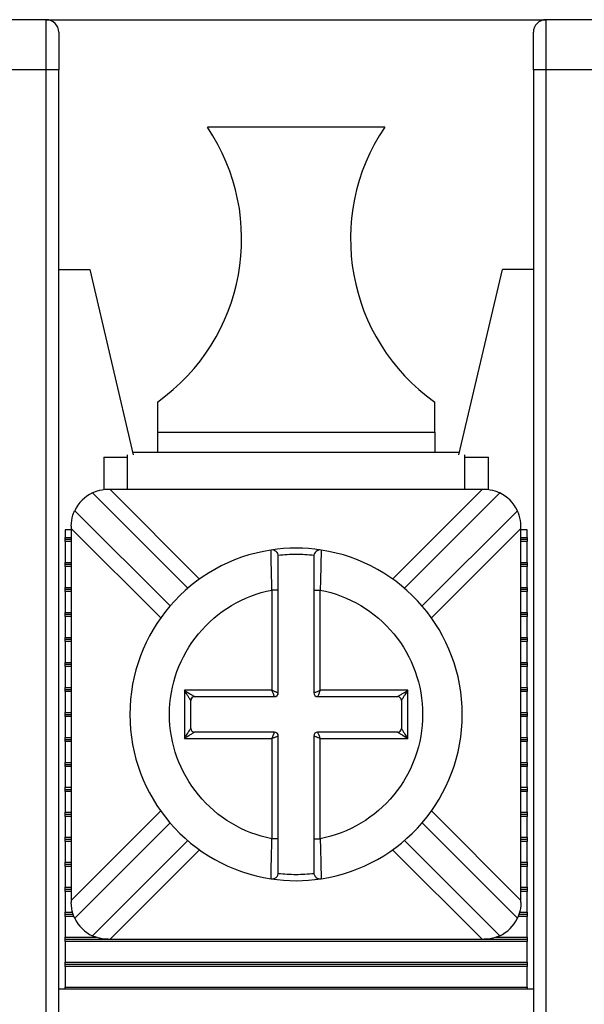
# Model space of a CAD drawing. Header units: inches. Extents: x 0 to 22, y 0 to 17.
# Tile 25 of 33: x 4.475 to 4.92, y 14.83 to 15.606. Entities that reach past the tile are written whole.
import ezdxf

# ---------------------------------------------------------------- set-up
doc = ezdxf.new("R2010")
doc.units = ezdxf.units.IN
doc.header["$LTSCALE"] = 2
doc.header["$MEASUREMENT"] = 0

msp = doc.modelspace()

# ---------------------------------------------------------------- linework, layer by layer
for p, q in [((4.49577, 15.60567), (4.4564, 15.60567)), ((4.49577, 15.60567), (4.88947, 15.60567)), ((4.49577, 15.5663), (4.49577, 15.60567)), ((4.88947, 15.60567), (4.88947, 15.5663)), ((4.92884, 15.60567), (4.88947, 15.60567)), ((4.49577, 15.5663), (4.4564, 15.5663)), ((4.49577, 14.81236), (4.49577, 15.5663)), ((4.50561, 15.5663), (4.49577, 15.5663)), ((4.50561, 14.81236), (4.50561, 15.5663)), ((4.88947, 15.5663), (4.87963, 15.5663)), ((4.87963, 15.5663), (4.87963, 14.81236)), ((4.88947, 15.5663), (4.88947, 14.81236)), ((4.92884, 15.5663), (4.88947, 15.5663)), ((4.7625, 15.52102), (4.62274, 15.52102)), ((4.50561, 15.40882), (4.53002, 15.40882)), ((4.53002, 15.40882), (4.56428, 15.26285)), ((4.82097, 15.26285), (4.85522, 15.40882)), ((4.87963, 15.40882), (4.85522, 15.40882)), ((4.58337, 15.30449), (4.58337, 15.28074)), ((4.80187, 15.28074), (4.80187, 15.30449)), ((4.58337, 15.28074), (4.80187, 15.28074)), ((4.58337, 15.28074), (4.58337, 15.26512)), ((4.80187, 15.28074), (4.80187, 15.26512)), ((4.56374, 15.26512), (4.8215, 15.26512)), ((4.54105, 15.26118), (4.55975, 15.26118)), ((4.54105, 15.26118), (4.54105, 15.2353)), ((4.55975, 15.23559), (4.55975, 15.26285)), ((4.8255, 15.23559), (4.8255, 15.26285)), ((4.8255, 15.26118), (4.8442, 15.26118)), ((4.8442, 15.23535), (4.8442, 15.26118)), ((4.53213, 15.23284), (4.60721, 15.15775)), ((4.54608, 15.23559), (4.54446, 15.23559)), ((4.83916, 15.23559), (4.54608, 15.23559)), ((4.54608, 15.23559), (4.61658, 15.16509)), ((4.76867, 15.16509), (4.83916, 15.23559)), ((4.77803, 15.15775), (4.85312, 15.23284)), ((4.84079, 15.23559), (4.83916, 15.23559)), ((4.59329, 15.14383), (4.51821, 15.21892)), ((4.86704, 15.21892), (4.79195, 15.14383)), ((4.51053, 15.2037), (4.51053, 15.19785)), ((4.51546, 15.2037), (4.51053, 15.2037)), ((4.51546, 15.20659), (4.51546, 15.20497)), ((4.51546, 15.20497), (4.51546, 14.91188)), ((4.58595, 15.13447), (4.51546, 15.20497)), ((4.86979, 15.20497), (4.79929, 15.13447)), ((4.86979, 15.20497), (4.86979, 15.20659)), ((4.86979, 14.91188), (4.86979, 15.20497)), ((4.87471, 15.2037), (4.86979, 15.2037)), ((4.87471, 15.19785), (4.87471, 15.2037)), ((4.51053, 15.19785), (4.51546, 15.19785)), ((4.51053, 15.19622), (4.51053, 15.19785)), ((4.51546, 15.19622), (4.51053, 15.19622)), ((4.51053, 15.19459), (4.51053, 15.19622)), ((4.51053, 15.19459), (4.51053, 15.17816)), ((4.51546, 15.19459), (4.51053, 15.19459)), ((4.86979, 15.19785), (4.87471, 15.19785)), ((4.87471, 15.19622), (4.86979, 15.19622)), ((4.87471, 15.19459), (4.86979, 15.19459)), ((4.87471, 15.19785), (4.87471, 15.19622)), ((4.87471, 15.19622), (4.87471, 15.19459)), ((4.87471, 15.17816), (4.87471, 15.19459)), ((4.67289, 15.18671), (4.67287, 15.18792)), ((4.71238, 15.18792), (4.71236, 15.18672)), ((4.51053, 15.17816), (4.51546, 15.17816)), ((4.51053, 15.17653), (4.51053, 15.17816)), ((4.51546, 15.17653), (4.51053, 15.17653)), ((4.51053, 15.1749), (4.51053, 15.17653)), ((4.51053, 15.1749), (4.51053, 15.15848)), ((4.51546, 15.1749), (4.51053, 15.1749)), ((4.86979, 15.17816), (4.87471, 15.17816)), ((4.87471, 15.17653), (4.86979, 15.17653)), ((4.87471, 15.1749), (4.86979, 15.1749)), ((4.87471, 15.17816), (4.87471, 15.17653)), ((4.87471, 15.17653), (4.87471, 15.1749)), ((4.87471, 15.15848), (4.87471, 15.1749)), ((4.51053, 15.15848), (4.51546, 15.15848)), ((4.51053, 15.15685), (4.51053, 15.15848)), ((4.51546, 15.15685), (4.51053, 15.15685)), ((4.51053, 15.15522), (4.51053, 15.15685)), ((4.51053, 15.15522), (4.51053, 15.13879)), ((4.51546, 15.15522), (4.51053, 15.15522)), ((4.67862, 15.15635), (4.67362, 15.15635)), ((4.67362, 15.15635), (4.67362, 15.07742)), ((4.67862, 15.07542), (4.67862, 15.15635)), ((4.70662, 15.15635), (4.71162, 15.15635)), ((4.70662, 15.15635), (4.70662, 15.07542)), ((4.71162, 15.07742), (4.71162, 15.15635)), ((4.86979, 15.15848), (4.87471, 15.15848)), ((4.87471, 15.15685), (4.86979, 15.15685)), ((4.87471, 15.15522), (4.86979, 15.15522)), ((4.87471, 15.15848), (4.87471, 15.15685)), ((4.87471, 15.15685), (4.87471, 15.15522)), ((4.87471, 15.13879), (4.87471, 15.15522)), ((4.51053, 15.13716), (4.51053, 15.13879)), ((4.51053, 15.13879), (4.51546, 15.13879)), ((4.51053, 15.13553), (4.51053, 15.13716)), ((4.51546, 15.13716), (4.51053, 15.13716)), ((4.51546, 15.13553), (4.51053, 15.13553)), ((4.51053, 15.13553), (4.51053, 15.11911)), ((4.86979, 15.13879), (4.87471, 15.13879)), ((4.87471, 15.13716), (4.86979, 15.13716)), ((4.87471, 15.13553), (4.86979, 15.13553)), ((4.87471, 15.13879), (4.87471, 15.13716)), ((4.87471, 15.13716), (4.87471, 15.13553)), ((4.87471, 15.11911), (4.87471, 15.13553)), ((4.51053, 15.11748), (4.51053, 15.11911)), ((4.51053, 15.11911), (4.51546, 15.11911)), ((4.51053, 15.11585), (4.51053, 15.11748)), ((4.51546, 15.11748), (4.51053, 15.11748)), ((4.86979, 15.11911), (4.87471, 15.11911)), ((4.87471, 15.11748), (4.86979, 15.11748)), ((4.87471, 15.11911), (4.87471, 15.11748)), ((4.87471, 15.11748), (4.87471, 15.11585)), ((4.51546, 15.11585), (4.51053, 15.11585)), ((4.51053, 15.11585), (4.51053, 15.09942)), ((4.87471, 15.11585), (4.86979, 15.11585)), ((4.87471, 15.09942), (4.87471, 15.11585)), ((4.51053, 15.09779), (4.51053, 15.09942)), ((4.51053, 15.09942), (4.51546, 15.09942)), ((4.51053, 15.09616), (4.51053, 15.09779)), ((4.51546, 15.09779), (4.51053, 15.09779)), ((4.51546, 15.09616), (4.51053, 15.09616)), ((4.51053, 15.09616), (4.51053, 15.07974)), ((4.86979, 15.09942), (4.87471, 15.09942)), ((4.87471, 15.09779), (4.86979, 15.09779)), ((4.87471, 15.09616), (4.86979, 15.09616)), ((4.87471, 15.09942), (4.87471, 15.09779)), ((4.87471, 15.09779), (4.87471, 15.09616)), ((4.87471, 15.07974), (4.87471, 15.09616)), ((4.51053, 15.07811), (4.51053, 15.07974)), ((4.51053, 15.07974), (4.51546, 15.07974)), ((4.51053, 15.07648), (4.51053, 15.07811)), ((4.51053, 15.07811), (4.51546, 15.07811)), ((4.86979, 15.07974), (4.87471, 15.07974)), ((4.86979, 15.07811), (4.87471, 15.07811)), ((4.87471, 15.07974), (4.87471, 15.07811)), ((4.87471, 15.07811), (4.87471, 15.07648)), ((4.51546, 15.07648), (4.51053, 15.07648)), ((4.51053, 15.07648), (4.51053, 15.06005)), ((4.67362, 15.07742), (4.60462, 15.07742)), ((4.60462, 15.07742), (4.60462, 15.03942)), ((4.61262, 15.07242), (4.67562, 15.07242)), ((4.70962, 15.07242), (4.77262, 15.07242)), ((4.78062, 15.07742), (4.71162, 15.07742)), ((4.78062, 15.03942), (4.78062, 15.07742)), ((4.87471, 15.07648), (4.86979, 15.07648)), ((4.87471, 15.06005), (4.87471, 15.07648)), ((4.60962, 15.04742), (4.60962, 15.06942)), ((4.77562, 15.06942), (4.77562, 15.04742)), ((4.51053, 15.05842), (4.51053, 15.06005)), ((4.51053, 15.06005), (4.51546, 15.06005)), ((4.51053, 15.05679), (4.51053, 15.05842)), ((4.51053, 15.05842), (4.51546, 15.05842)), ((4.51546, 15.05679), (4.51053, 15.05679)), ((4.51053, 15.05679), (4.51053, 15.04037)), ((4.86979, 15.06005), (4.87471, 15.06005)), ((4.86979, 15.05842), (4.87471, 15.05842)), ((4.87471, 15.05679), (4.86979, 15.05679)), ((4.87471, 15.06005), (4.87471, 15.05842)), ((4.87471, 15.05842), (4.87471, 15.05679)), ((4.87471, 15.04037), (4.87471, 15.05679)), ((4.51053, 15.03874), (4.51053, 15.04037)), ((4.51053, 15.04037), (4.51546, 15.04037)), ((4.51053, 15.03874), (4.51546, 15.03874)), ((4.51053, 15.03711), (4.51053, 15.03874)), ((4.60462, 15.03942), (4.67362, 15.03942)), ((4.67562, 15.04442), (4.61262, 15.04442)), ((4.67362, 15.03942), (4.67362, 14.9605)), ((4.67862, 14.9605), (4.67862, 15.04142)), ((4.70662, 15.04142), (4.70662, 14.9605)), ((4.77262, 15.04442), (4.70962, 15.04442)), ((4.71162, 14.9605), (4.71162, 15.03942)), ((4.71162, 15.03942), (4.78062, 15.03942)), ((4.86979, 15.04037), (4.87471, 15.04037)), ((4.86979, 15.03874), (4.87471, 15.03874)), ((4.87471, 15.04037), (4.87471, 15.03874)), ((4.87471, 15.03874), (4.87471, 15.03711)), ((4.51546, 15.03711), (4.51053, 15.03711)), ((4.51053, 15.03711), (4.51053, 15.02068)), ((4.87471, 15.03711), (4.86979, 15.03711)), ((4.87471, 15.02068), (4.87471, 15.03711)), ((4.51053, 15.01905), (4.51053, 15.02068)), ((4.51053, 15.02068), (4.51546, 15.02068)), ((4.51053, 15.01905), (4.51546, 15.01905)), ((4.51053, 15.01742), (4.51053, 15.01905)), ((4.51546, 15.01742), (4.51053, 15.01742)), ((4.51053, 15.01742), (4.51053, 15.001)), ((4.86979, 15.02068), (4.87471, 15.02068)), ((4.86979, 15.01905), (4.87471, 15.01905)), ((4.87471, 15.01742), (4.86979, 15.01742)), ((4.87471, 15.02068), (4.87471, 15.01905)), ((4.87471, 15.01905), (4.87471, 15.01742)), ((4.87471, 15.001), (4.87471, 15.01742)), ((4.51053, 14.99937), (4.51053, 15.001)), ((4.51053, 15.001), (4.51546, 15.001)), ((4.86979, 15.001), (4.87471, 15.001)), ((4.87471, 15.001), (4.87471, 14.99937)), ((4.51053, 14.99937), (4.51546, 14.99937)), ((4.51053, 14.99774), (4.51053, 14.99937)), ((4.51546, 14.99774), (4.51053, 14.99774)), ((4.51053, 14.99774), (4.51053, 14.98131)), ((4.86979, 14.99937), (4.87471, 14.99937)), ((4.87471, 14.99774), (4.86979, 14.99774)), ((4.87471, 14.99937), (4.87471, 14.99774)), ((4.87471, 14.98131), (4.87471, 14.99774)), ((4.51053, 14.97968), (4.51053, 14.98131)), ((4.51053, 14.98131), (4.51546, 14.98131)), ((4.51546, 14.97968), (4.51053, 14.97968)), ((4.51053, 14.97805), (4.51053, 14.97968)), ((4.51546, 14.97805), (4.51053, 14.97805)), ((4.51053, 14.97805), (4.51053, 14.96163)), ((4.51546, 14.91188), (4.58595, 14.98238)), ((4.79929, 14.98238), (4.86979, 14.91188)), ((4.86979, 14.98131), (4.87471, 14.98131)), ((4.87471, 14.97968), (4.86979, 14.97968)), ((4.87471, 14.97805), (4.86979, 14.97805)), ((4.87471, 14.98131), (4.87471, 14.97968)), ((4.87471, 14.97968), (4.87471, 14.97805)), ((4.87471, 14.96163), (4.87471, 14.97805)), ((4.51821, 14.89793), (4.59329, 14.97301)), ((4.79195, 14.97301), (4.86704, 14.89793)), ((4.51053, 14.96163), (4.51546, 14.96163)), ((4.51053, 14.96), (4.51053, 14.96163)), ((4.86979, 14.96163), (4.87471, 14.96163)), ((4.87471, 14.96163), (4.87471, 14.96)), ((4.51546, 14.96), (4.51053, 14.96)), ((4.51053, 14.95837), (4.51053, 14.96)), ((4.51546, 14.95837), (4.51053, 14.95837)), ((4.51053, 14.95837), (4.51053, 14.94194)), ((4.60721, 14.95909), (4.53213, 14.88401)), ((4.67862, 14.9605), (4.67362, 14.9605)), ((4.70662, 14.9605), (4.71162, 14.9605)), ((4.85312, 14.88401), (4.77803, 14.95909)), ((4.87471, 14.96), (4.86979, 14.96)), ((4.87471, 14.95837), (4.86979, 14.95837)), ((4.87471, 14.96), (4.87471, 14.95837)), ((4.87471, 14.94194), (4.87471, 14.95837)), ((4.61658, 14.95175), (4.54608, 14.88126)), ((4.83916, 14.88126), (4.76867, 14.95175)), ((4.51053, 14.94194), (4.51546, 14.94194)), ((4.51053, 14.94031), (4.51053, 14.94194)), ((4.51546, 14.94031), (4.51053, 14.94031)), ((4.51053, 14.93868), (4.51053, 14.94031)), ((4.51546, 14.93868), (4.51053, 14.93868)), ((4.51053, 14.93868), (4.51053, 14.92226)), ((4.86979, 14.94194), (4.87471, 14.94194)), ((4.87471, 14.94031), (4.86979, 14.94031)), ((4.87471, 14.93868), (4.86979, 14.93868)), ((4.87471, 14.94194), (4.87471, 14.94031)), ((4.87471, 14.94031), (4.87471, 14.93868)), ((4.87471, 14.92226), (4.87471, 14.93868)), ((4.67287, 14.92892), (4.67289, 14.93013)), ((4.71236, 14.93013), (4.71238, 14.92892)), ((4.51053, 14.92226), (4.51546, 14.92226)), ((4.51053, 14.92063), (4.51053, 14.92226)), ((4.51546, 14.92063), (4.51053, 14.92063)), ((4.51053, 14.919), (4.51053, 14.92063)), ((4.51546, 14.919), (4.51053, 14.919)), ((4.51053, 14.919), (4.51053, 14.90257)), ((4.86979, 14.92226), (4.87471, 14.92226)), ((4.87471, 14.92063), (4.86979, 14.92063)), ((4.87471, 14.919), (4.86979, 14.919)), ((4.87471, 14.92226), (4.87471, 14.92063)), ((4.87471, 14.92063), (4.87471, 14.919)), ((4.87471, 14.90257), (4.87471, 14.919)), ((4.51546, 14.91188), (4.51546, 14.91026)), ((4.86979, 14.91026), (4.86979, 14.91188)), ((4.51053, 14.90257), (4.5165, 14.90257)), ((4.51053, 14.90094), (4.51053, 14.90257)), ((4.51702, 14.90094), (4.51053, 14.90094)), ((4.51053, 14.89931), (4.51053, 14.90094)), ((4.51762, 14.89931), (4.51053, 14.89931)), ((4.51053, 14.89931), (4.51053, 14.88289)), ((4.87471, 14.89931), (4.86764, 14.89931)), ((4.87471, 14.90094), (4.86822, 14.90094)), ((4.86872, 14.90257), (4.87471, 14.90257)), ((4.87471, 14.90257), (4.87471, 14.90094)), ((4.87471, 14.90094), (4.87471, 14.89931)), ((4.87471, 14.88289), (4.87471, 14.89931)), ((4.51053, 14.88289), (4.53496, 14.88289)), ((4.51053, 14.88126), (4.51053, 14.88289)), ((4.51053, 14.88126), (4.54446, 14.88126)), ((4.51053, 14.87963), (4.51053, 14.88126)), ((4.87471, 14.87963), (4.51053, 14.87963)), ((4.51053, 14.87963), (4.51053, 14.8632)), ((4.54446, 14.88126), (4.54608, 14.88126)), ((4.54608, 14.88126), (4.83916, 14.88126)), ((4.83916, 14.88126), (4.84079, 14.88126)), ((4.84079, 14.88126), (4.87471, 14.88126)), ((4.85031, 14.88289), (4.87471, 14.88289)), ((4.87471, 14.88289), (4.87471, 14.88126)), ((4.87471, 14.88126), (4.87471, 14.87963)), ((4.87471, 14.8632), (4.87471, 14.87963)), ((4.51053, 14.8632), (4.87471, 14.8632)), ((4.51053, 14.86157), (4.51053, 14.8632)), ((4.51053, 14.86157), (4.87471, 14.86157)), ((4.51053, 14.85994), (4.51053, 14.86157)), ((4.87471, 14.8632), (4.87471, 14.86157)), ((4.87471, 14.86157), (4.87471, 14.85994)), ((4.87471, 14.85994), (4.51053, 14.85994)), ((4.51053, 14.85994), (4.51053, 14.84352)), ((4.87471, 14.84352), (4.87471, 14.85994)), ((4.87963, 14.84189), (4.50561, 14.84189)), ((4.51053, 14.84352), (4.87471, 14.84352)), ((4.51053, 14.84189), (4.51053, 14.84352)), ((4.87471, 14.84352), (4.87471, 14.84189))]:
    msp.add_line(p, q)
for centre, radius, start, end in [((4.49577, 15.59582), 0.00984, 0, 90), ((4.88947, 15.59582), 0.00984, 90, 180), ((4.49222, 15.43291), 0.15748, 305.36665, 34.02366), ((4.89302, 15.43291), 0.15748, 145.97634, 234.63335), ((4.54446, 15.20659), 0.029, 115.15985, 154.84015), ((4.84079, 15.20659), 0.029, 25.15985, 64.84015), ((4.69262, 15.05842), 0.131, 98.67292, 261.32708), ((4.69262, 15.05842), 0.131, 81.32708, 98.67292), ((4.67362, 15.18298), 0.005, 0, 98.67292), ((4.71162, 15.18298), 0.005, 81.32708, 180), ((4.69262, 15.05842), 0.131, 278.67292, 81.32708), ((4.61262, 15.06942), 0.003, 90.00001, 179.99999), ((4.67562, 15.07542), 0.003, 270, 0), ((4.70962, 15.07542), 0.003, 180, 270), ((4.77262, 15.06942), 0.003, 0.00001, 89.99999), ((4.61262, 15.04742), 0.003, 180.00001, 269.99999), ((4.77262, 15.04742), 0.003, 270.00001, 359.99999), ((4.67562, 15.04142), 0.003, 0, 90), ((4.70962, 15.04142), 0.003, 90, 180), ((4.67362, 14.93386), 0.005, 261.32708, 0), ((4.71162, 14.93386), 0.005, 180, 278.67292), ((4.69262, 15.05842), 0.131, 261.32708, 278.67292), ((4.54446, 14.91026), 0.029, 205.15985, 244.84015), ((4.84079, 14.91026), 0.029, 295.15985, 334.84015)]:
    msp.add_arc(centre, radius, start, end)
for points, knots in [([(4.50561, 15.59582), (4.50561, 15.59582), (4.50561, 15.59271), (4.50561, 15.58164), (4.50561, 15.57413), (4.50561, 15.5663)], [0, 0, 0, 0, 0.5, 0.5, 1, 1, 1, 1]), ([(4.54446, 15.23559), (4.54124, 15.23559), (4.53808, 15.23498), (4.53344, 15.23352), (4.53213, 15.23284), (4.53213, 15.23284)], [0, 0, 0, 0, 0.5, 0.5, 1, 1, 1, 1]), ([(4.85312, 15.23284), (4.85312, 15.23284), (4.85179, 15.23353), (4.84719, 15.23497), (4.844, 15.23559), (4.84079, 15.23559)], [0, 0, 0, 0, 0.5, 0.5, 1, 1, 1, 1]), ([(4.51546, 15.20659), (4.51546, 15.2098), (4.51606, 15.21297), (4.51752, 15.2176), (4.51821, 15.21892), (4.51821, 15.21892)], [0, 0, 0, 0, 0.5, 0.5, 1, 1, 1, 1]), ([(4.86979, 15.20659), (4.86979, 15.2098), (4.86918, 15.21297), (4.86772, 15.2176), (4.86704, 15.21892), (4.86704, 15.21892)], [0, 0, 0, 0, 0.5, 0.5, 1, 1, 1, 1]), ([(4.67362, 15.15635), (4.6735, 15.16051), (4.67325, 15.16881), (4.67301, 15.17912), (4.6729, 15.18556), (4.67289, 15.18643), (4.67289, 15.18671)], [0, 0, 0, 0, 0.288658, 0.575481, 0.860499, 1, 1, 1, 1]), ([(4.71236, 15.18672), (4.71235, 15.18643), (4.71234, 15.18557), (4.71223, 15.17912), (4.71199, 15.16881), (4.71174, 15.16051), (4.71162, 15.15635)], [0, 0, 0, 0, 0.140278, 0.425039, 0.711603, 1, 1, 1, 1]), ([(4.70666, 15.18364), (4.70433, 15.18386), (4.69966, 15.18431), (4.69262, 15.18448), (4.68559, 15.18431), (4.68092, 15.18386), (4.67858, 15.18364)], [0, 0, 0, 0, 0.2503915, 0.5, 0.7496085, 1, 1, 1, 1]), ([(4.67862, 15.15635), (4.67862, 15.16326), (4.67862, 15.17018), (4.67862, 15.18005), (4.67862, 15.18298), (4.67862, 15.18298)], [0, 0, 0, 0, 0.5, 0.5, 1, 1, 1, 1]), ([(4.70662, 15.18298), (4.70662, 15.18298), (4.70662, 15.18005), (4.70662, 15.1702), (4.70662, 15.16329), (4.70662, 15.15635)], [0, 0, 0, 0, 0.5, 0.5, 1, 1, 1, 1]), ([(4.67362, 14.9605), (4.65089, 14.96491), (4.6304, 14.97709), (4.60093, 15.01283), (4.59287, 15.03527), (4.59287, 15.08158), (4.60093, 15.10402), (4.6304, 15.13975), (4.65089, 15.15194), (4.67362, 15.15635)], [0, 0, 0, 0, 0.25, 0.25, 0.5, 0.5, 0.75, 0.75, 1, 1, 1, 1]), ([(4.71162, 15.15635), (4.73435, 15.15194), (4.75485, 15.13975), (4.78431, 15.10402), (4.79237, 15.08158), (4.79237, 15.05842)], [0, 0, 0, 0, 0.5, 0.5, 1, 1, 1, 1]), ([(4.60962, 15.06942), (4.6096, 15.06945), (4.60956, 15.06952), (4.60926, 15.07001), (4.60879, 15.07076), (4.60797, 15.07206), (4.6066, 15.07431), (4.60537, 15.07625), (4.60462, 15.07742)], [0, 0, 0, 0, 0.082227, 0.174015, 0.280699, 0.40572, 0.640959, 1, 1, 1, 1]), ([(4.60462, 15.07742), (4.60526, 15.07702), (4.60643, 15.07628), (4.60801, 15.07528), (4.60927, 15.07451), (4.61047, 15.07377), (4.61154, 15.07309), (4.61244, 15.07253), (4.61256, 15.07246), (4.61262, 15.07242)], [0, 0, 0, 0, 0.195411, 0.359659, 0.492868, 0.595285, 0.757522, 0.888982, 1, 1, 1, 1]), ([(4.67362, 15.07742), (4.67403, 15.07726), (4.67478, 15.07696), (4.67578, 15.07657), (4.67656, 15.07625), (4.67747, 15.07588), (4.6784, 15.07552), (4.67855, 15.07545), (4.67862, 15.07542)], [0, 0, 0, 0, 0.160526, 0.299538, 0.417061, 0.513165, 0.765648, 1, 1, 1, 1]), ([(4.67562, 15.07242), (4.67561, 15.07245), (4.67558, 15.07252), (4.67537, 15.07303), (4.67503, 15.07391), (4.67443, 15.07537), (4.67392, 15.07667), (4.67362, 15.07742)], [0, 0, 0, 0, 0.155102, 0.317633, 0.488974, 0.701984, 1, 1, 1, 1]), ([(4.70662, 15.07542), (4.70665, 15.07544), (4.70672, 15.07546), (4.70723, 15.07567), (4.70811, 15.07602), (4.70957, 15.07661), (4.71086, 15.07712), (4.71162, 15.07742)], [0, 0, 0, 0, 0.155102, 0.317633, 0.488974, 0.701984, 1, 1, 1, 1]), ([(4.71162, 15.07742), (4.71146, 15.07702), (4.71116, 15.07626), (4.71077, 15.07526), (4.71045, 15.07448), (4.71008, 15.07357), (4.70971, 15.07264), (4.70965, 15.07249), (4.70962, 15.07242)], [0, 0, 0, 0, 0.160526, 0.299538, 0.417061, 0.513165, 0.765648, 1, 1, 1, 1]), ([(4.77262, 15.07242), (4.77265, 15.07244), (4.77272, 15.07248), (4.77321, 15.07278), (4.77396, 15.07326), (4.77525, 15.07407), (4.77751, 15.07544), (4.77945, 15.07668), (4.78062, 15.07742)], [0, 0, 0, 0, 0.082227, 0.174015, 0.280699, 0.40572, 0.640959, 1, 1, 1, 1]), ([(4.78062, 15.07742), (4.78022, 15.07678), (4.77948, 15.07561), (4.77848, 15.07403), (4.7777, 15.07277), (4.77697, 15.07157), (4.77629, 15.0705), (4.77573, 15.06961), (4.77566, 15.06948), (4.77562, 15.06942)], [0, 0, 0, 0, 0.195411, 0.359659, 0.492868, 0.595285, 0.757522, 0.888982, 1, 1, 1, 1]), ([(4.79237, 15.05842), (4.79237, 15.03527), (4.78431, 15.01283), (4.75485, 14.97709), (4.73435, 14.96491), (4.71162, 14.9605)], [0, 0, 0, 0, 0.5, 0.5, 1, 1, 1, 1]), ([(4.60462, 15.03942), (4.60502, 15.04006), (4.60577, 15.04123), (4.60677, 15.04282), (4.60754, 15.04407), (4.60827, 15.04527), (4.60895, 15.04634), (4.60951, 15.04724), (4.60959, 15.04736), (4.60962, 15.04742)], [0, 0, 0, 0, 0.195411, 0.359659, 0.492868, 0.595285, 0.757522, 0.888982, 1, 1, 1, 1]), ([(4.77562, 15.04742), (4.77564, 15.04739), (4.77568, 15.04733), (4.77598, 15.04684), (4.77645, 15.04608), (4.77727, 15.04479), (4.77864, 15.04253), (4.77988, 15.04059), (4.78062, 15.03942)], [0, 0, 0, 0, 0.082227, 0.174015, 0.280699, 0.40572, 0.640959, 1, 1, 1, 1]), ([(4.61262, 15.04442), (4.61259, 15.0444), (4.61252, 15.04437), (4.61203, 15.04406), (4.61128, 15.04359), (4.60999, 15.04277), (4.60773, 15.0414), (4.60579, 15.04017), (4.60462, 15.03942)], [0, 0, 0, 0, 0.082227, 0.174015, 0.280699, 0.40572, 0.640959, 1, 1, 1, 1]), ([(4.67362, 15.03942), (4.67378, 15.03983), (4.67408, 15.04058), (4.67448, 15.04158), (4.67479, 15.04236), (4.67517, 15.04327), (4.67553, 15.0442), (4.67559, 15.04435), (4.67562, 15.04442)], [0, 0, 0, 0, 0.160526, 0.299538, 0.417061, 0.513165, 0.765648, 1, 1, 1, 1]), ([(4.67862, 15.04142), (4.67859, 15.04141), (4.67853, 15.04138), (4.67801, 15.04117), (4.67713, 15.04083), (4.67568, 15.04023), (4.67438, 15.03972), (4.67362, 15.03942)], [0, 0, 0, 0, 0.1551017, 0.3176333, 0.4889742, 0.7019841, 1, 1, 1, 1]), ([(4.71162, 15.03942), (4.71122, 15.03958), (4.71046, 15.03988), (4.70946, 15.04028), (4.70868, 15.04059), (4.70777, 15.04097), (4.70684, 15.04133), (4.70669, 15.04139), (4.70662, 15.04142)], [0, 0, 0, 0, 0.160526, 0.299538, 0.417061, 0.513165, 0.765648, 1, 1, 1, 1]), ([(4.70962, 15.04442), (4.70963, 15.04439), (4.70966, 15.04433), (4.70987, 15.04381), (4.71021, 15.04293), (4.71081, 15.04148), (4.71132, 15.04018), (4.71162, 15.03942)], [0, 0, 0, 0, 0.155102, 0.317633, 0.488974, 0.701984, 1, 1, 1, 1]), ([(4.78062, 15.03942), (4.77998, 15.03983), (4.77881, 15.04057), (4.77723, 15.04157), (4.77597, 15.04234), (4.77477, 15.04307), (4.7737, 15.04375), (4.77281, 15.04431), (4.77268, 15.04439), (4.77262, 15.04442)], [0, 0, 0, 0, 0.195411, 0.359659, 0.492868, 0.595285, 0.757522, 0.888982, 1, 1, 1, 1]), ([(4.67289, 14.93013), (4.67289, 14.93041), (4.6729, 14.93127), (4.67301, 14.93772), (4.67325, 14.94804), (4.6735, 14.95634), (4.67362, 14.9605)], [0, 0, 0, 0, 0.140278, 0.425039, 0.711603, 1, 1, 1, 1]), ([(4.67862, 14.93386), (4.67862, 14.93386), (4.67862, 14.93679), (4.67862, 14.94664), (4.67862, 14.95355), (4.67862, 14.9605)], [0, 0, 0, 0, 0.5, 0.5, 1, 1, 1, 1]), ([(4.70662, 14.9605), (4.70662, 14.95358), (4.70662, 14.94667), (4.70662, 14.9368), (4.70662, 14.93386), (4.70662, 14.93386)], [0, 0, 0, 0, 0.5, 0.5, 1, 1, 1, 1]), ([(4.71162, 14.9605), (4.71174, 14.95634), (4.71199, 14.94804), (4.71223, 14.93772), (4.71234, 14.93128), (4.71235, 14.93042), (4.71236, 14.93013)], [0, 0, 0, 0, 0.288658, 0.575481, 0.860499, 1, 1, 1, 1]), ([(4.67858, 14.93321), (4.68092, 14.93298), (4.68559, 14.93253), (4.69262, 14.93236), (4.69966, 14.93253), (4.70433, 14.93298), (4.70666, 14.93321)], [0, 0, 0, 0, 0.250392, 0.5, 0.749608, 1, 1, 1, 1]), ([(4.51821, 14.89793), (4.51821, 14.89793), (4.51752, 14.89925), (4.51607, 14.90385), (4.51546, 14.90704), (4.51546, 14.91026)], [0, 0, 0, 0, 0.5, 0.5, 1, 1, 1, 1]), ([(4.86979, 14.91026), (4.86979, 14.90705), (4.86918, 14.90388), (4.86772, 14.89924), (4.86704, 14.89793), (4.86704, 14.89793)], [0, 0, 0, 0, 0.5, 0.5, 1, 1, 1, 1]), ([(4.54446, 14.88126), (4.54124, 14.88126), (4.53808, 14.88186), (4.53344, 14.88332), (4.53213, 14.88401), (4.53213, 14.88401)], [0, 0, 0, 0, 0.5, 0.5, 1, 1, 1, 1]), ([(4.85312, 14.88401), (4.85312, 14.88401), (4.85179, 14.88332), (4.84719, 14.88187), (4.844, 14.88126), (4.84079, 14.88126)], [0, 0, 0, 0, 0.5, 0.5, 1, 1, 1, 1])]:
    msp.add_open_spline(points, degree=3, knots=knots)
msp.add_open_spline([(4.87963, 15.5663), (4.87963, 15.58259), (4.87963, 15.59582), (4.87963, 15.59582)], degree=3)

doc.saveas('drawing.dxf')
